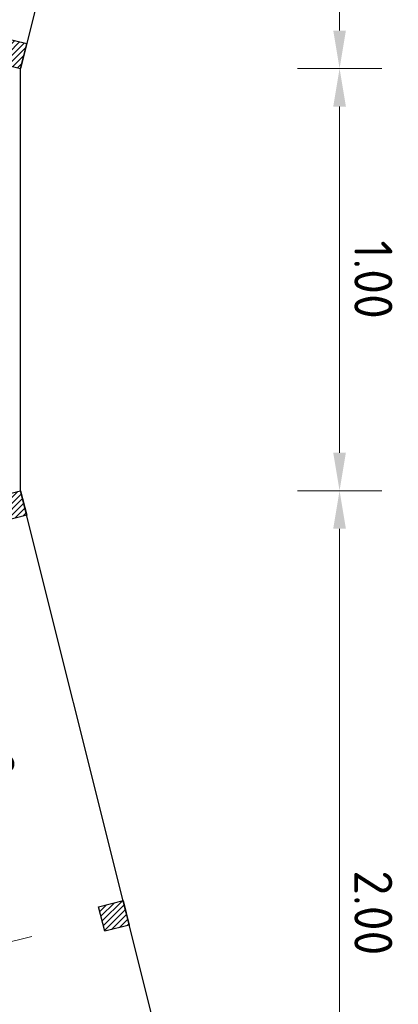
# Model space of a CAD drawing. Header units: metres. Extents: x 232680 to 233262, y 554200 to 554550.
# Tile 69 of 254: x 232747.623 to 232748.52, y 554424.223 to 554426.555. Entities that reach past the tile are written whole.
import ezdxf

# ---------------------------------------------------------------- set-up
doc = ezdxf.new("R2010")
doc.units = ezdxf.units.M
doc.layers.get('Defpoints').update_dxf_attribs({"color": 241})
for name, color, linetype, lineweight in [('ACO constructie 035', 7, 'Continuous', 35), ('N-WE-FC-PAAL_HOUT-GD', 7, 'Continuous', 25), ('N-WE-FC-PAAL_HOUT_OPLANGER-AD', 252, 'Continuous', 18), ('N-WE-KC-KUNSTSTOFVORM-GD', 84, 'Continuous', 30), ('X-XX-AL-M', 7, 'Continuous', 18)]:
    doc.layers.add(name, color=color, linetype=linetype, lineweight=lineweight)
doc.styles.add('NLCS-ISO-ANNOTATIEF-T18', font='NLCS-ISO.ttf', dxfattribs={"height": 1.8})
doc.styles.add('NLCS-ISO-ANNOTATIEF-T25', font='NLCS-ISO.ttf', dxfattribs={"height": 2.5})
doc.dimstyles.new('NLCS-ANNOTATIEF-T18-PIJL_L2_H3', dxfattribs={"dimtxt": 1.8, "dimasz": 1.8, "dimexe": 2, "dimexo": 2, "dimgap": 0.7, "dimtad": 1, "dimzin": 0, "dimdsep": 46, "dimtxsty": 'NLCS-ISO-ANNOTATIEF-T18', "dimcen": 0, "dimdle": 2, "dimclrd": 256, "dimclre": 256, "dimclrt": 256, "dimadec": 3, "dimazin": 0, "dimtfac": 1, "dimtofl": 0, "dimtmove": 0, "dimatfit": 3, "dimfxl": 2, "dimfxlon": 1, "dimtfillclr": 256, "dimtolj": 1, "dimtzin": 0, "dimlwd": -1, "dimlwe": -1, "dimarcsym": 0})
doc.dimstyles.new('NLCS-ANNOTATIEF-T25-PIJL_L2_H3', dxfattribs={"dimtxt": 2.5, "dimasz": 2.5, "dimexe": 2, "dimexo": 2, "dimgap": 0.7, "dimtad": 1, "dimzin": 0, "dimdsep": 46, "dimtxsty": 'NLCS-ISO-ANNOTATIEF-T25', "dimcen": 0, "dimdle": 2, "dimclrd": 256, "dimclre": 256, "dimclrt": 256, "dimadec": 3, "dimazin": 0, "dimtfac": 1, "dimtdec": 3, "dimtofl": 0, "dimtmove": 0, "dimatfit": 3, "dimfxl": 2, "dimfxlon": 1, "dimtfillclr": 256, "dimtolj": 1, "dimtzin": 0, "dimlwd": -1, "dimlwe": -1, "dimarcsym": 0})
pattern_1 = [(45, (0, 0.350184), (-0.00707106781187, 0.00707106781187), [])]

# ---------------------------------------------------------------- blocks, each defined once
blk = doc.blocks.new('*D78')
at = {"layer": 'Defpoints', "color": 0, "transparency": 16777216}
for p in [(232747.6252, 554426.4397), (232747.6252, 554425.4397), (232748.3805, 554425.4397)]:
    blk.add_point(p, dxfattribs=at)
at = {"layer": 'X-XX-AL-M', "transparency": 16777216}
for p, q in [((232748.2805, 554426.4397), (232748.4805, 554426.4397)), ((232748.3805, 554426.3497), (232748.3805, 554425.5297)), ((232748.2805, 554425.4397), (232748.4805, 554425.4397))]:
    blk.add_line(p, q, dxfattribs=at)
for points in [[(232748.3655, 554426.3497), (232748.3955, 554426.3497), (232748.3805, 554426.4397)], [(232748.3655, 554425.5297), (232748.3955, 554425.5297), (232748.3805, 554425.4397)]]:
    blk.add_solid(points, dxfattribs=at)
at = {"layer": 'X-XX-AL-M', "transparency": 16777216, "insert": (232748.4605, 554425.9397), "char_height": 0.09, "attachment_point": 5, "rotation": 270, "style": 'NLCS-ISO-ANNOTATIEF-T18'}
blk.add_mtext('\\A1;1.00', dxfattribs=at)
blk = doc.blocks.new('*D79')
at = {"layer": 'Defpoints', "color": 0, "transparency": 16777216}
for p in [(232747.6252, 554425.4397), (232748.1252, 554423.4397), (232748.3805, 554423.4397)]:
    blk.add_point(p, dxfattribs=at)
at = {"layer": 'X-XX-AL-M', "transparency": 16777216}
for p, q in [((232748.2805, 554425.4397), (232748.4805, 554425.4397)), ((232748.3805, 554425.3497), (232748.3805, 554423.5297)), ((232748.2805, 554423.4397), (232748.4805, 554423.4397))]:
    blk.add_line(p, q, dxfattribs=at)
for points in [[(232748.3655, 554425.3497), (232748.3955, 554425.3497), (232748.3805, 554425.4397)], [(232748.3655, 554423.5297), (232748.3955, 554423.5297), (232748.3805, 554423.4397)]]:
    blk.add_solid(points, dxfattribs=at)
at = {"layer": 'X-XX-AL-M', "transparency": 16777216, "insert": (232748.4605, 554424.4397), "char_height": 0.09, "attachment_point": 5, "rotation": 270, "style": 'NLCS-ISO-ANNOTATIEF-T18'}
blk.add_mtext('\\A1;2.00', dxfattribs=at)
blk = doc.blocks.new('*D80')
at = {"layer": 'Defpoints', "color": 0, "transparency": 16777216}
for p in [(232748.1252, 554428.4397), (232748.3805, 554428.4397), (232747.6252, 554426.4397)]:
    blk.add_point(p, dxfattribs=at)
at = {"layer": 'X-XX-AL-M', "transparency": 16777216}
for p, q in [((232748.2805, 554428.4397), (232748.4805, 554428.4397)), ((232748.3805, 554426.5297), (232748.3805, 554428.3497)), ((232748.2805, 554426.4397), (232748.4805, 554426.4397))]:
    blk.add_line(p, q, dxfattribs=at)
for points in [[(232748.3655, 554428.3497), (232748.3955, 554428.3497), (232748.3805, 554428.4397)], [(232748.3655, 554426.5297), (232748.3955, 554426.5297), (232748.3805, 554426.4397)]]:
    blk.add_solid(points, dxfattribs=at)
at = {"layer": 'X-XX-AL-M', "transparency": 16777216, "insert": (232748.4605, 554427.4397), "char_height": 0.09, "attachment_point": 5, "rotation": 270, "style": 'NLCS-ISO-ANNOTATIEF-T18'}
blk.add_mtext('\\A1;2.00', dxfattribs=at)
blk = doc.blocks.new('*D49')
at = {"layer": 'Defpoints', "color": 0, "transparency": 16777216}
for p in [(232747.6325, 554425.4106), (232747.8752, 554424.4397), (232747.5544, 554424.3595)]:
    blk.add_point(p, dxfattribs=at)
at = {"layer": 'X-XX-AL-M', "transparency": 16777216}
for p, q in [((232747.4087, 554425.3546), (232747.2147, 554425.3061)), ((232747.342, 554425.2091), (232747.5241, 554424.4808)), ((232747.6514, 554424.3837), (232747.4574, 554424.3352))]:
    blk.add_line(p, q, dxfattribs=at)
for points in [[(232747.3622, 554425.2142), (232747.3218, 554425.2041), (232747.3117, 554425.3304)], [(232747.5443, 554424.4858), (232747.5039, 554424.4757), (232747.5544, 554424.3595)]]:
    blk.add_solid(points, dxfattribs=at)
at = {"layer": 'X-XX-AL-M', "transparency": 16777216, "insert": (232747.5277, 554424.8686), "char_height": 0.125, "attachment_point": 5, "rotation": 284.0362, "style": 'NLCS-ISO-ANNOTATIEF-T25'}
blk.add_mtext('\\A1;1.00', dxfattribs=at)

msp = doc.modelspace()

# ---------------------------------------------------------------- hatches: boundary and pattern name
at = {"layer": 'N-WE-FC-PAAL_HOUT_OPLANGER-AD'}
h = msp.add_hatch(dxfattribs=at)
h.set_pattern_fill('ACO-HOUT_02', color=256, pattern_type=2)
h.set_pattern_definition(pattern_1)
h.paths.add_polyline_path([(232747.567, 554426.4542), (232747.6252, 554426.4397), (232747.6397, 554426.4979), (232747.5815, 554426.5124)])
h = msp.add_hatch(dxfattribs=at)
h.set_pattern_fill('ACO-HOUT_02', color=256, pattern_type=2)
h.set_pattern_definition(pattern_1)
h.paths.add_polyline_path([(232747.567, 554425.4251), (232747.6252, 554425.4397), (232747.6397, 554425.3815), (232747.5815, 554425.3669)])
h = msp.add_hatch(dxfattribs=at)
h.set_pattern_fill('ACO-HOUT_02', color=256, pattern_type=2)
h.set_pattern_definition([(45, (0.085076, 0.009881), (-0.00707106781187, 0.00707106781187), [])])
h.paths.add_polyline_path([(232747.8097, 554424.4542), (232747.8679, 554424.4688), (232747.8825, 554424.4106), (232747.8242, 554424.396)])

# ---------------------------------------------------------------- linework, layer by layer
at = {"layer": 'ACO constructie 035', "color": 7, "linetype": 'Continuous', "lineweight": 30}
msp.add_line((232747.6252, 554425.4397), (232747.6252, 554426.4397), dxfattribs=at)
at = {"layer": 'N-WE-FC-PAAL_HOUT-GD', "flags": 128}
for points in [[(232747.567, 554426.4542), (232747.6252, 554426.4397), (232747.6397, 554426.4979), (232747.5815, 554426.5124)], [(232747.567, 554425.4251), (232747.6252, 554425.4397), (232747.6397, 554425.3815), (232747.5815, 554425.3669)], [(232747.8097, 554424.4542), (232747.8679, 554424.4688), (232747.8825, 554424.4106), (232747.8242, 554424.396)]]:
    msp.add_lwpolyline(points, close=True, dxfattribs=at)
at = {"layer": 'N-WE-KC-KUNSTSTOFVORM-GD', "flags": 128}
for points in [[(232748.1252, 554428.4397), (232747.6252, 554426.4397)], [(232748.1252, 554423.4397), (232747.6252, 554425.4397)]]:
    msp.add_lwpolyline(points, dxfattribs=at)

# ---------------------------------------------------------------- dimensions: what is measured, and where the dimension line sits
at = {"layer": 'X-XX-AL-M'}
for base, p1, p2, picture, middle in [((232748.3805, 554428.4397), (232747.6252, 554426.4397), (232748.1252, 554428.4397), '*D80', (232748.4605, 554427.4397)), ((232748.3805, 554423.4397), (232747.6252, 554425.4397), (232748.1252, 554423.4397), '*D79', (232748.4605, 554424.4397))]:
    dim = msp.add_linear_dim(base=base, p1=p1, p2=p2, angle=90, dimstyle='NLCS-ANNOTATIEF-T18-PIJL_L2_H3', override={"dimtad": 4}, dxfattribs=at)
    dim.commit()
    dim.dimension.update_dxf_attribs({"geometry": picture, "text_midpoint": middle})
dim = msp.add_aligned_dim(p1=(232747.6252, 554426.4397), p2=(232747.6252, 554425.4397), distance=0.7554, dimstyle='NLCS-ANNOTATIEF-T18-PIJL_L2_H3', override={"dimtad": 4}, dxfattribs=at)
dim.commit()
dim.dimension.update_dxf_attribs({"geometry": '*D78', "text_midpoint": (232748.4605, 554425.9397)})
dim = msp.add_aligned_dim(p1=(232747.6325, 554425.4106), p2=(232747.8752, 554424.4397), distance=-0.3306, dimstyle='NLCS-ANNOTATIEF-T25-PIJL_L2_H3', dxfattribs=at)
dim.commit()
dim.dimension.update_dxf_attribs({"geometry": '*D49', "text_midpoint": (232747.5277, 554424.8686)})

doc.saveas('drawing.dxf')
